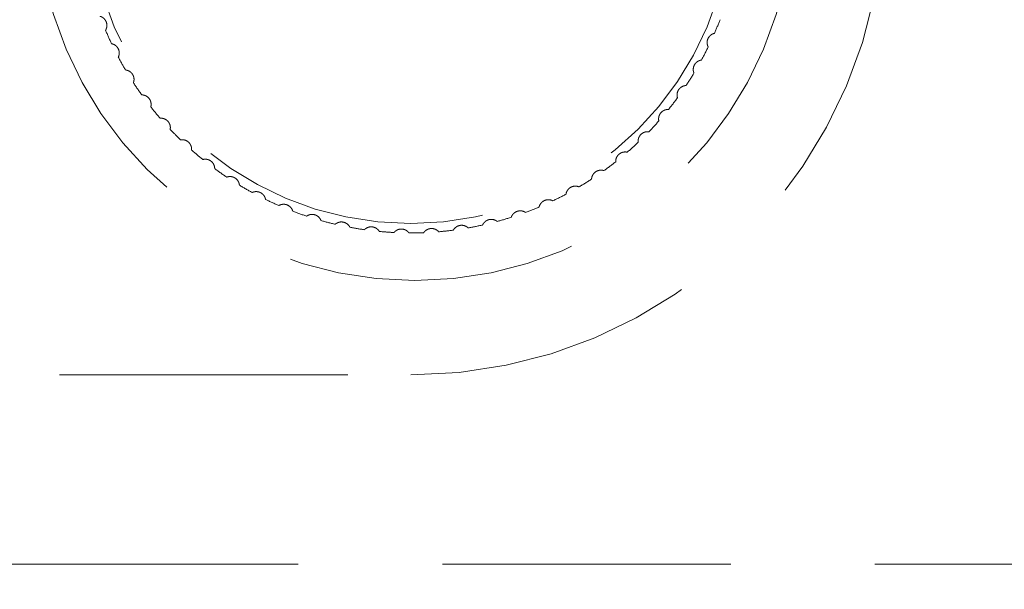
# Model space of a CAD drawing. Header units: millimetres. Extents: x 7 to 412, y 5 to 291.
# Tile 13 of 79: x 125.23 to 129.57, y 122.86 to 125.36. Entities that reach past the tile are written whole.
import ezdxf

# ---------------------------------------------------------------- set-up
doc = ezdxf.new("R2010")
doc.units = ezdxf.units.MM
doc.linetypes.add('HIDDEN', pattern=[1.905, 1.27, -0.635])

msp = doc.modelspace()

# ---------------------------------------------------------------- linework, layer by layer
at = {"color": 7, "linetype": 'HIDDEN', "lineweight": 18}
for p, q in [((117.78817, 123.80026), (126.95484, 123.80026)), ((143.60484, 122.96693), (101.13817, 122.96693))]:
    msp.add_line(p, q, dxfattribs=at)
for centre, radius in [((126.97288, 125.88251), 1.66667), ((126.95484, 125.8836), 1.41667)]:
    msp.add_circle(centre, radius, dxfattribs=at)
for radius, start, end in [(2.08333, 270, 90), (1.45833, 336.56951, 339.11525), (1.45833, 202.85523, 205.40096), (1.45833, 331.42666, 333.97239), (1.45833, 207.99809, 210.54382), (1.45833, 326.2838, 328.82953), (1.45833, 213.14094, 215.68667), (1.45833, 321.14094, 323.68667), (1.45833, 218.2838, 220.82953), (1.45833, 315.99809, 318.54382), (1.45833, 223.42666, 225.97239), (1.45833, 310.85523, 313.40096), (1.45833, 228.56951, 231.11525), (1.45833, 305.71237, 308.2581), (1.45833, 233.71237, 236.2581), (1.45833, 238.85523, 241.40096), (1.45833, 300.56951, 303.11525), (1.45833, 295.42666, 297.97239), (1.45833, 243.99809, 246.54382), (1.45833, 249.14094, 251.68667), (1.45833, 290.2838, 292.82953), (1.45833, 254.2838, 256.82953), (1.45833, 285.14094, 287.68667), (1.45833, 259.42666, 261.97239), (1.45833, 264.56951, 267.11525), (1.45833, 269.71237, 272.2581), (1.45833, 274.85523, 277.40096), (1.45833, 279.99809, 282.54382)]:
    msp.add_arc((126.95484, 125.8836), radius, start, end, dxfattribs=at)
at = {"color": 7, "linetype": 'Continuous', "lineweight": 25}
for points, knots in [([(204.88955, 125.88251), (204.88104, 125.31421), (204.864, 124.17671), (204.72627, 122.47276), (204.50662, 120.7725), (204.19719, 119.07778), (203.80051, 117.39043), (203.31643, 115.71226), (202.74564, 114.04509), (202.08874, 112.3907), (201.34645, 110.75088), (200.51959, 109.12738), (199.60905, 107.52193), (198.61583, 105.93626), (197.541, 104.37204), (196.38572, 102.83096), (195.15125, 101.31465), (193.83891, 99.82473), (192.45012, 98.36278), (190.88635, 96.83249), (189.13295, 95.24549), (187.17653, 93.61508), (185.12034, 92.03449), (182.96756, 90.50613), (180.77265, 89.06592), (178.54471, 87.71079), (176.29202, 86.43771), (173.96702, 85.2176), (171.57282, 84.0521), (169.11263, 82.94277), (166.43673, 81.82729), (163.53838, 80.72152), (160.41249, 79.64237), (157.21576, 78.64941), (153.9341, 77.73892), (150.57265, 76.91462), (147.13696, 76.18007), (143.65348, 75.54154), (140.12893, 75.00027), (136.59144, 74.55995), (133.04825, 74.21936), (129.5064, 73.97708), (125.95129, 73.83153), (122.36796, 73.78269), (118.76312, 73.83272), (115.14369, 73.9836), (111.53826, 74.23474), (107.95379, 74.58566), (104.41818, 75.03303), (100.93771, 75.57394), (97.51836, 76.20532), (94.14534, 76.92929), (90.99023, 77.70391), (88.0515, 78.51216), (85.32604, 79.33802), (82.6503, 80.22635), (80.02789, 81.17597), (77.46231, 82.1856), (75.00382, 83.23394), (72.65252, 84.3155), (70.40795, 85.42488), (68.22539, 86.58255), (66.10743, 87.78715), (63.96557, 89.09274), (61.81154, 90.50613), (59.65876, 92.03449), (57.60256, 93.61508), (55.64614, 95.24549), (53.89275, 96.83249), (52.32898, 98.36278), (50.94018, 99.82473), (49.62784, 101.31465), (48.39337, 102.83096), (47.2381, 104.37204), (46.16327, 105.93626), (45.17005, 107.52193), (44.25951, 109.12738), (43.43264, 110.75088), (42.69035, 112.3907), (42.03345, 114.04509), (41.46266, 115.71226), (40.97861, 117.39043), (40.58183, 119.07778), (40.27277, 120.7725), (40.05176, 122.47276), (39.91906, 124.17671), (39.87481, 125.88251), (39.91906, 127.58831), (40.05176, 129.29225), (40.27277, 130.99251), (40.58183, 132.68723), (40.97861, 134.37458), (41.46266, 136.05275), (42.03345, 137.71992), (42.69035, 139.37431), (43.43264, 141.01413), (44.25951, 142.63764), (45.17005, 144.24308), (46.16327, 145.82876), (47.2381, 147.39297), (48.39337, 148.93405), (49.62784, 150.45036), (50.94018, 151.94028), (52.32898, 153.40223), (53.89275, 154.93252), (55.64614, 156.51952), (57.60256, 158.14993), (59.65876, 159.73053), (61.81154, 161.25888), (64.00645, 162.6991), (66.23439, 164.05422), (68.48708, 165.32731), (70.81208, 166.54741), (73.20628, 167.71291), (75.66646, 168.82225), (78.34237, 169.93772), (81.24072, 171.04349), (84.36661, 172.12264), (87.56333, 173.1156), (90.845, 174.02609), (94.20644, 174.85039), (97.64213, 175.58495), (101.12562, 176.22347), (104.65017, 176.76474), (108.18765, 177.20506), (111.73084, 177.54566), (115.27269, 177.78793), (118.8278, 177.93348), (122.41113, 177.98232), (126.01598, 177.9323), (129.6354, 177.78142), (133.24084, 177.53027), (136.82531, 177.17935), (140.36091, 176.73199), (143.84138, 176.19108), (147.26074, 175.55969), (150.63376, 174.83573), (153.78887, 174.06111), (156.72759, 173.25285), (159.45306, 172.427), (162.12879, 171.53867), (164.75121, 170.58905), (167.31678, 169.57941), (169.77527, 168.53107), (172.12658, 167.44951), (174.37115, 166.34014), (176.55371, 165.18246), (178.67166, 163.97786), (180.81353, 162.67227), (182.96756, 161.25888), (185.12034, 159.73053), (187.17653, 158.14993), (189.13295, 156.51952), (190.88635, 154.93252), (192.45012, 153.40223), (193.83891, 151.94028), (195.15125, 150.45036), (196.38572, 148.93405), (197.541, 147.39297), (198.61583, 145.82876), (199.60905, 144.24308), (200.51959, 142.63764), (201.34645, 141.01413), (202.08874, 139.37431), (202.74564, 137.71992), (203.31643, 136.05275), (203.80051, 134.37458), (204.19719, 132.68723), (204.50662, 130.99251), (204.72627, 129.29225), (204.864, 127.58831), (204.88104, 126.4508), (204.88955, 125.88251)], [0, 0, 0, 0, 0.0039811, 0.0079686, 0.0119688, 0.0159881, 0.0200325, 0.0241079, 0.0282198, 0.0323736, 0.0365742, 0.0408262, 0.0451339, 0.049501, 0.053931, 0.0584268, 0.0629912, 0.0676263, 0.0723338, 0.0771153, 0.082952, 0.0888979, 0.0949532, 0.1011177, 0.1073906, 0.1133417, 0.1193843, 0.1255161, 0.1317347, 0.1380374, 0.1444209, 0.1520434, 0.1597672, 0.1675857, 0.1754917, 0.1836237, 0.1918303, 0.2001028, 0.2084323, 0.2168096, 0.2250746, 0.2333675, 0.2416789, 0.2499998, 0.2584718, 0.266934, 0.2753765, 0.2837896, 0.2921638, 0.3003414, 0.3084635, 0.3165217, 0.3245078, 0.3312215, 0.3378729, 0.3444577, 0.3509717, 0.3574109, 0.3637716, 0.3696941, 0.3755413, 0.3813108, 0.3870008, 0.3926094, 0.3988823, 0.4050468, 0.4111021, 0.417048, 0.4228847, 0.4276662, 0.4323737, 0.4370088, 0.4415732, 0.446069, 0.450499, 0.4548661, 0.4591738, 0.4634258, 0.4676264, 0.4717802, 0.4758921, 0.4799675, 0.4840119, 0.4880312, 0.4920314, 0.4960189, 0.5, 0.5039811, 0.5079686, 0.5119688, 0.5159881, 0.5200325, 0.5241079, 0.5282198, 0.5323736, 0.5365742, 0.5408262, 0.5451339, 0.549501, 0.553931, 0.5584268, 0.5629912, 0.5676263, 0.5723338, 0.5771153, 0.582952, 0.5888979, 0.5949532, 0.6011177, 0.6073906, 0.6133417, 0.6193843, 0.6255161, 0.6317347, 0.6380374, 0.6444209, 0.6520434, 0.6597672, 0.6675857, 0.6754917, 0.6836237, 0.6918303, 0.7001028, 0.7084323, 0.7168096, 0.7250746, 0.7333675, 0.7416789, 0.7499998, 0.7584718, 0.766934, 0.7753765, 0.7837896, 0.7921638, 0.8003414, 0.8084635, 0.8165217, 0.8245078, 0.8312215, 0.8378729, 0.8444577, 0.8509717, 0.8574109, 0.8637716, 0.8696941, 0.8755413, 0.8813108, 0.8870008, 0.8926094, 0.8988823, 0.9050468, 0.9111021, 0.917048, 0.9228847, 0.9276662, 0.9323737, 0.9370088, 0.9415732, 0.946069, 0.950499, 0.9548661, 0.9591738, 0.9634258, 0.9676264, 0.9717802, 0.9758921, 0.9799675, 0.9840119, 0.9880312, 0.9920314, 0.9960189, 1, 1, 1, 1]), ([(204.80621, 125.88251), (204.79604, 126.50376), (204.77569, 127.74697), (204.6108, 129.60884), (204.34815, 131.46226), (204.0262, 133.07186), (203.68917, 134.44022), (203.3683, 135.57572), (203.00748, 136.7065), (202.60671, 137.83256), (202.13436, 139.0344), (201.58065, 140.30849), (200.93532, 141.65029), (200.23282, 142.98058), (199.47955, 144.28825), (198.77454, 145.41777), (198.13842, 146.37598), (197.58015, 147.17863), (197.00058, 147.97507), (196.39971, 148.76529), (195.77754, 149.54931), (194.96043, 150.537), (193.92693, 151.71727), (192.65216, 153.07418), (191.32113, 154.39769), (190.16476, 155.47476), (189.21037, 156.32231), (188.46935, 156.9596), (187.71311, 157.58964), (186.94164, 158.21244), (186.15494, 158.82801), (184.98075, 159.71867), (183.39197, 160.86269), (181.35554, 162.22671), (179.6795, 163.27104), (178.3986, 164.03029), (177.5377, 164.52627), (176.66525, 165.01478), (175.78127, 165.49579), (174.88576, 165.96933), (173.66333, 166.59743), (172.10199, 167.36511), (170.18771, 168.25163), (168.23551, 169.10214), (166.24538, 169.91662), (164.21735, 170.69508), (162.18375, 171.42588), (160.21512, 172.08799), (158.31829, 172.68638), (156.46654, 173.23467), (154.59443, 173.75352), (152.70194, 174.24293), (150.78908, 174.7029), (148.43674, 175.22677), (145.63752, 175.78574), (142.38409, 176.34401), (139.0971, 176.81759), (135.78838, 177.2051), (132.46558, 177.50695), (129.13621, 177.72264), (125.79597, 177.85259), (122.56967, 177.89513), (119.46414, 177.86121), (116.48571, 177.76054), (113.51615, 177.59182), (110.54908, 177.35453), (108.0175, 177.09298), (105.9201, 176.83738), (104.26155, 176.61279), (102.61142, 176.36676), (100.9697, 176.0993), (99.3364, 175.8104), (97.7115, 175.50006), (95.8033, 175.10841), (93.62113, 174.62058), (91.1758, 174.01796), (88.76416, 173.36692), (86.3862, 172.66747), (84.01837, 171.91204), (81.91172, 171.18524), (80.06032, 170.50393), (78.48106, 169.8923), (76.92498, 169.25877), (75.39207, 168.60332), (73.88235, 167.92597), (72.3958, 167.22668), (70.66457, 166.37352), (68.70612, 165.3502), (66.53047, 164.12949), (64.39008, 162.84026), (62.29104, 161.48085), (60.23208, 160.04475), (58.50452, 158.74535), (57.08293, 157.60745), (55.95969, 156.66513), (54.86071, 155.69824), (53.7797, 154.69951), (52.71924, 153.66856), (51.69076, 152.61454), (50.70226, 151.54523), (49.68965, 150.38735), (48.66296, 149.13716), (47.63378, 147.79047), (46.66644, 146.4256), (45.74744, 145.02193), (44.88079, 143.57967), (44.07108, 142.09896), (43.33227, 140.60302), (42.62263, 138.99754), (41.95902, 137.27974), (41.36125, 135.44748), (40.8667, 133.59566), (40.47563, 131.72053), (40.19136, 129.82477), (40.01735, 127.91741), (39.95707, 126.08082), (39.99556, 124.31865), (40.11925, 122.63294), (40.32974, 120.951), (40.62362, 119.29218), (40.9968, 117.6584), (41.44584, 116.05134), (41.97458, 114.45434), (42.57568, 112.88657), (43.24486, 111.3494), (43.97853, 109.84418), (44.78376, 108.35465), (45.64422, 106.90842), (46.55427, 105.50536), (47.50898, 104.14538), (48.52439, 102.80389), (49.63316, 101.44072), (50.84012, 100.05993), (52.15, 98.66607), (53.51619, 97.3106), (54.92268, 96.00546), (56.36453, 94.74991), (57.85112, 93.53285), (59.30646, 92.41152), (60.72051, 91.38004), (62.08444, 90.43326), (63.48505, 89.50787), (64.90433, 88.61518), (66.33989, 87.75477), (67.78951, 86.92634), (69.26992, 86.11987), (70.88841, 85.27968), (72.64906, 84.4134), (74.55594, 83.52944), (76.50063, 82.68119), (78.48313, 81.86863), (80.50344, 81.09176), (82.5325, 80.36106), (84.62309, 79.65633), (86.77319, 78.98095), (89.01046, 78.33022), (91.27802, 77.72201), (93.57588, 77.15634), (96.08677, 76.59207), (98.81154, 76.04359), (101.75068, 75.52699), (104.71808, 75.07965), (107.69943, 74.70344), (110.65968, 74.40057), (113.59207, 74.16844), (116.50438, 74.00404), (119.42515, 73.90509), (122.36882, 73.87144), (125.32974, 73.90415), (128.30221, 74.00489), (131.26606, 74.17343), (134.23357, 74.41079), (136.86609, 74.68284), (139.16338, 74.9657), (141.11353, 75.23698), (143.05188, 75.53795), (144.97845, 75.86864), (146.89323, 76.22902), (148.98931, 76.65869), (151.25881, 77.16832), (153.69292, 77.7704), (156.0937, 78.42052), (158.46114, 79.11866), (160.821, 79.87309), (162.92334, 80.59965), (164.77395, 81.28187), (166.35376, 81.89481), (167.91056, 82.5298), (169.44433, 83.18684), (170.9551, 83.86592), (172.44284, 84.56707), (174.00421, 85.33794), (175.63231, 86.18345), (177.3195, 87.10935), (178.97602, 88.06952), (180.60921, 89.06955), (182.21609, 90.10964), (183.78465, 91.18373), (185.32847, 92.30241), (186.84405, 93.46641), (188.32755, 94.67667), (189.7681, 95.92628), (191.17625, 97.22766), (192.54687, 98.58181), (193.86247, 99.97577), (195.07467, 101.35647), (196.18806, 102.71903), (197.20729, 104.05912), (198.16534, 105.41709), (199.07892, 106.81861), (199.94323, 108.26353), (200.75274, 109.7517), (201.49024, 111.25439), (202.19618, 112.86393), (202.85434, 114.58281), (203.44577, 116.4129), (203.93458, 118.26379), (204.32127, 120.14196), (204.59907, 122.04514), (204.77387, 123.96225), (204.79544, 125.24263), (204.80621, 125.88251)], [0, 0, 0, 0, 0.0043572, 0.0087194, 0.0131006, 0.0174828, 0.0202269, 0.0229843, 0.0257581, 0.0285513, 0.031367, 0.0348146, 0.0382935, 0.0418086, 0.0453648, 0.0488769, 0.0511464, 0.0534319, 0.0557345, 0.0580552, 0.0603949, 0.0627548, 0.0670464, 0.071397, 0.0758117, 0.0802106, 0.0824799, 0.0847648, 0.087066, 0.089384, 0.0917194, 0.0940726, 0.0997216, 0.1054495, 0.1112626, 0.1135711, 0.115894, 0.1182318, 0.1205847, 0.1229531, 0.1253374, 0.1302249, 0.1351563, 0.140134, 0.1451606, 0.1502387, 0.1553705, 0.1603174, 0.1648068, 0.1693216, 0.1738633, 0.1784332, 0.1830326, 0.1876629, 0.1953373, 0.2030528, 0.210815, 0.2186294, 0.2264179, 0.2342163, 0.2420297, 0.2498634, 0.2568468, 0.263813, 0.2707658, 0.2777087, 0.2846903, 0.2886165, 0.2925295, 0.2964301, 0.300319, 0.3041968, 0.3080645, 0.3119225, 0.3178606, 0.3237479, 0.3295872, 0.3353813, 0.3411333, 0.3470198, 0.3510117, 0.3549709, 0.3588987, 0.3627962, 0.3666647, 0.3705052, 0.3743192, 0.3802023, 0.3860028, 0.3918158, 0.3977265, 0.4035414, 0.4094211, 0.412886, 0.4163133, 0.4197046, 0.4231528, 0.4266358, 0.430078, 0.4334816, 0.4368493, 0.4408664, 0.444827, 0.4487359, 0.4525985, 0.4565929, 0.4605355, 0.4644332, 0.4682927, 0.4728447, 0.4773446, 0.4818054, 0.4862829, 0.4907737, 0.4952445, 0.4997102, 0.5036561, 0.507603, 0.5115612, 0.5155411, 0.519415, 0.5233121, 0.5272412, 0.5312109, 0.5350858, 0.5389975, 0.5429532, 0.5469597, 0.5507987, 0.5546814, 0.5586128, 0.5625979, 0.5670046, 0.5714742, 0.5760121, 0.5805016, 0.5849309, 0.5894211, 0.5939762, 0.5978164, 0.6016975, 0.6056216, 0.6095908, 0.6134576, 0.6173607, 0.6213017, 0.6252822, 0.6301514, 0.6350645, 0.6400241, 0.6450325, 0.6500924, 0.655206, 0.660159, 0.6655667, 0.6710134, 0.6765016, 0.6820336, 0.6876119, 0.6945524, 0.701528, 0.7085426, 0.7156005, 0.7226046, 0.7294139, 0.7362325, 0.743064, 0.7499117, 0.7568807, 0.763833, 0.7707724, 0.7777025, 0.7847134, 0.7893349, 0.793938, 0.7985239, 0.8030939, 0.807649, 0.8121905, 0.8181021, 0.8239636, 0.8297778, 0.8355476, 0.8412757, 0.8471551, 0.8511487, 0.8551103, 0.8590409, 0.8629418, 0.8668141, 0.870659, 0.8744779, 0.8790278, 0.8835265, 0.8879765, 0.8924571, 0.8969583, 0.9014018, 0.9057907, 0.91033, 0.9148046, 0.9192184, 0.9237048, 0.9282521, 0.9327309, 0.9371471, 0.9411372, 0.9450714, 0.9489547, 0.9527921, 0.956804, 0.9607617, 0.9646721, 0.9685421, 0.9730864, 0.9775769, 0.9820266, 0.9865082, 0.99102, 0.9955122, 1, 1, 1, 1])]:
    msp.add_open_spline(points, degree=3, knots=knots, dxfattribs=at)
at = {"color": 7, "linetype": 'HIDDEN', "lineweight": 18}
for points, knots in [([(204.05646, 125.88251), (204.0458, 125.25452), (204.02446, 123.99781), (203.8522, 122.11833), (203.57829, 120.24713), (203.19362, 118.38691), (202.70426, 116.54875), (202.11359, 114.73779), (201.43092, 112.97022), (200.65873, 111.23998), (199.80438, 109.55377), (198.86781, 107.9039), (197.8548, 106.29433), (196.77275, 104.73085), (195.62608, 103.21294), (194.37947, 101.69216), (193.02363, 100.16678), (191.55834, 98.64544), (190.03352, 97.17871), (188.45313, 95.76533), (186.82132, 94.40483), (185.14323, 93.09773), (183.36838, 91.80343), (181.49908, 90.5292), (179.53432, 89.27929), (177.53589, 88.09122), (175.50316, 86.96108), (173.24994, 85.78931), (170.76814, 84.59324), (168.05294, 83.3921), (165.30072, 82.27614), (162.52527, 81.24661), (159.74853, 80.30652), (156.96824, 79.44954), (154.18926, 78.67279), (151.38914, 77.96689), (148.45483, 77.30474), (145.3697, 76.69248), (142.14552, 76.14306), (138.89873, 75.67821), (135.63804, 75.29836), (132.35865, 75.00218), (129.06559, 74.79007), (125.76117, 74.66193), (122.3252, 74.61656), (118.76369, 74.6654), (115.08416, 74.82066), (111.41589, 75.08038), (108.21348, 75.39991), (105.47474, 75.73885), (103.19023, 76.06451), (100.91145, 76.43289), (98.64039, 76.8444), (96.16509, 77.3422), (93.49549, 77.94113), (90.62724, 78.66225), (87.77735, 79.45872), (84.94247, 80.33452), (82.33535, 81.22062), (79.95638, 82.09828), (77.7988, 82.9519), (75.66479, 83.85605), (73.55691, 84.81144), (71.4316, 85.84109), (69.29143, 86.9513), (67.13958, 88.14928), (65.02419, 89.41369), (62.94236, 90.7509), (60.90222, 92.16148), (59.05542, 93.53875), (57.3987, 94.86306), (55.9222, 96.11961), (54.48774, 97.42208), (53.09798, 98.77155), (51.75789, 100.16743), (50.47455, 101.60642), (49.25672, 103.08161), (48.10235, 104.59864), (47.01413, 106.15896), (45.99561, 107.76368), (45.05176, 109.41095), (44.18849, 111.09754), (43.40572, 112.83232), (42.71306, 114.60469), (42.11521, 116.41386), (41.61964, 118.24433), (41.22849, 120.09525), (40.94369, 121.96657), (40.76802, 123.85497), (40.70665, 125.67912), (40.74537, 127.42906), (40.8696, 129.09785), (41.08012, 130.75978), (41.37418, 132.40178), (41.74974, 134.02587), (42.20137, 135.61942), (42.72911, 137.19231), (43.35598, 138.80863), (44.09509, 140.47224), (44.95167, 142.16864), (45.88952, 143.82482), (46.89989, 145.43348), (47.97565, 146.99144), (49.11484, 148.5034), (50.37698, 150.04733), (51.77474, 151.62101), (53.31396, 153.2144), (54.91711, 154.74639), (56.57574, 156.21542), (58.28139, 157.62033), (60.14777, 159.05342), (62.18104, 160.5022), (64.3869, 161.95456), (66.64795, 163.3322), (68.96096, 164.6375), (71.41011, 165.91801), (73.99102, 167.16255), (76.69868, 168.36109), (79.43527, 169.47194), (82.19664, 170.498), (84.96626, 171.43767), (87.74677, 172.29667), (90.53397, 173.07748), (93.34836, 173.78835), (96.30848, 174.4572), (99.42695, 175.07615), (102.68699, 175.63062), (105.96497, 176.09798), (109.24006, 176.47692), (112.52192, 176.77055), (115.7974, 176.97905), (119.07602, 177.10429), (122.35196, 177.14651), (125.62751, 177.10618), (128.90401, 176.98296), (132.1766, 176.77666), (135.45379, 176.48558), (138.72343, 176.10959), (141.99828, 175.64522), (145.25847, 175.09339), (148.39771, 174.47288), (151.39549, 173.79726), (154.26369, 173.07302), (157.1022, 172.27657), (159.91554, 171.40459), (162.49946, 170.52449), (164.86416, 169.65082), (167.01777, 168.79776), (169.15404, 167.8916), (171.2699, 166.93131), (173.40985, 165.89283), (175.56733, 164.77112), (177.73428, 163.56118), (179.85526, 162.28908), (181.93037, 160.95145), (183.95659, 159.54595), (185.78874, 158.17588), (187.43764, 156.85465), (188.91263, 155.59643), (190.35132, 154.28674), (191.74828, 152.92609), (193.097, 151.51588), (194.38276, 150.06738), (195.59679, 148.58919), (196.74065, 147.07822), (197.81885, 145.52464), (198.82964, 143.9246), (199.77018, 142.27501), (200.6328, 140.58001), (201.41258, 138.83929), (202.09975, 137.06601), (202.69118, 135.25984), (203.1821, 133.42623), (203.57039, 131.56363), (203.84861, 129.67983), (204.02392, 127.78326), (204.04562, 126.51574), (204.05646, 125.88251)], [0, 0, 0, 0, 0.0044535, 0.0089123, 0.013375, 0.0178612, 0.0223777, 0.0268599, 0.0313652, 0.035811, 0.0402932, 0.0447675, 0.0492623, 0.0537779, 0.0582495, 0.0627516, 0.0677218, 0.0727207, 0.0777294, 0.0827248, 0.0877557, 0.0927955, 0.0978091, 0.1033337, 0.1088386, 0.1143229, 0.1198214, 0.1253325, 0.1323343, 0.139358, 0.1463875, 0.1533955, 0.1603514, 0.1671777, 0.1740285, 0.1808151, 0.1876575, 0.1953621, 0.2031212, 0.2108528, 0.218623, 0.2264023, 0.2342048, 0.2420258, 0.2498548, 0.2585749, 0.2672857, 0.2759726, 0.2846547, 0.290109, 0.2955451, 0.3010211, 0.3064808, 0.3119145, 0.3189283, 0.3258842, 0.3328891, 0.339914, 0.3469263, 0.352417, 0.3578976, 0.3633822, 0.3688538, 0.3743106, 0.3801306, 0.3859521, 0.3917764, 0.3976076, 0.4034985, 0.4093651, 0.4139442, 0.4185399, 0.4231143, 0.4276843, 0.4322768, 0.4368361, 0.4413568, 0.4458414, 0.4503533, 0.4548455, 0.459318, 0.4638142, 0.4682788, 0.4728114, 0.4773049, 0.4817868, 0.486255, 0.4907158, 0.4952049, 0.4996991, 0.5036536, 0.5076144, 0.5115628, 0.5155303, 0.5194409, 0.5233813, 0.5272735, 0.531204, 0.5356733, 0.5401797, 0.5446778, 0.5491681, 0.5536489, 0.5581024, 0.5625916, 0.5677896, 0.5730266, 0.5783007, 0.5835135, 0.5887382, 0.5939707, 0.6002005, 0.6064419, 0.6126992, 0.6189763, 0.6252762, 0.6322983, 0.6392954, 0.6462749, 0.6532433, 0.6601865, 0.6670163, 0.673882, 0.6807143, 0.6876029, 0.6954045, 0.7032615, 0.7110547, 0.7188868, 0.7266432, 0.7344227, 0.7421635, 0.7499122, 0.7576576, 0.7653956, 0.7731656, 0.7809128, 0.7887289, 0.7965065, 0.8043702, 0.8121788, 0.8192003, 0.8261638, 0.8331584, 0.8401083, 0.8470521, 0.8525168, 0.8579872, 0.8634803, 0.868974, 0.8744661, 0.8803494, 0.8862187, 0.8920667, 0.8978885, 0.9037266, 0.9095537, 0.9141113, 0.9187111, 0.9233025, 0.927908, 0.9325399, 0.9371399, 0.9416422, 0.9461038, 0.9505778, 0.9550511, 0.959523, 0.9640414, 0.9685354, 0.9730459, 0.9775241, 0.9820089, 0.9865027, 0.9910111, 0.9955093, 1, 1, 1, 1]), ([(125.58671, 125.37865), (125.58704, 125.37856), (125.58769, 125.37839), (125.59278, 125.3766), (125.59967, 125.37273), (125.60672, 125.36647), (125.61255, 125.35814), (125.61633, 125.34804), (125.61734, 125.33733), (125.61583, 125.32797), (125.61337, 125.32145), (125.61138, 125.3178), (125.61112, 125.31737), (125.611, 125.31717)], [0, 0, 0, 0, 0.0955419, 0.1913922, 0.2838681, 0.3704907, 0.4590396, 0.5537833, 0.6514548, 0.7453765, 0.8328407, 0.9202084, 1, 1, 1, 1]), ([(128.26527, 125.24367), (128.26511, 125.24397), (128.26478, 125.24456), (128.26256, 125.24947), (128.2606, 125.25713), (128.26025, 125.26654), (128.26224, 125.27652), (128.26693, 125.28623), (128.27397, 125.29436), (128.28178, 125.29974), (128.28819, 125.30247), (128.29221, 125.30356), (128.29269, 125.30366), (128.29292, 125.30371)], [0, 0, 0, 0, 0.0955419, 0.1913922, 0.2838681, 0.3704907, 0.4590396, 0.5537833, 0.6514548, 0.7453765, 0.8328407, 0.9202084, 1, 1, 1, 1]), ([(125.63748, 125.25804), (125.63782, 125.25799), (125.63848, 125.25787), (125.64371, 125.25655), (125.65092, 125.25331), (125.6585, 125.24771), (125.66505, 125.23993), (125.66973, 125.23022), (125.67169, 125.21964), (125.67102, 125.21018), (125.66916, 125.20346), (125.66751, 125.19965), (125.66729, 125.1992), (125.66718, 125.19899)], [0, 0, 0, 0, 0.0955419, 0.1913922, 0.2838681, 0.3704907, 0.4590396, 0.5537833, 0.6514548, 0.7453765, 0.8328407, 0.9202084, 1, 1, 1, 1]), ([(128.20263, 125.12878), (128.2025, 125.12909), (128.20222, 125.12971), (128.20045, 125.1348), (128.19918, 125.1426), (128.19968, 125.15201), (128.20256, 125.16177), (128.2081, 125.17102), (128.21584, 125.17849), (128.2241, 125.18314), (128.23073, 125.18529), (128.23483, 125.18601), (128.23532, 125.18607), (128.23555, 125.1861)], [0, 0, 0, 0, 0.0955419, 0.1913922, 0.2838681, 0.3704907, 0.4590396, 0.5537833, 0.6514548, 0.7453765, 0.8328407, 0.9202084, 1, 1, 1, 1]), ([(125.69886, 125.14248), (125.6992, 125.14245), (125.69987, 125.1424), (125.7052, 125.14154), (125.71267, 125.13896), (125.72072, 125.13407), (125.72794, 125.12691), (125.73347, 125.11765), (125.73637, 125.10729), (125.73655, 125.09781), (125.7353, 125.09096), (125.734, 125.087), (125.73382, 125.08654), (125.73373, 125.08632)], [0, 0, 0, 0, 0.0955419, 0.1913922, 0.2838681, 0.3704907, 0.4590396, 0.5537833, 0.6514548, 0.7453765, 0.8328407, 0.9202084, 1, 1, 1, 1]), ([(128.12995, 125.01997), (128.12984, 125.02029), (128.12962, 125.02093), (128.12832, 125.02616), (128.12775, 125.03404), (128.12909, 125.04337), (128.13284, 125.05283), (128.13918, 125.06155), (128.14756, 125.06829), (128.1562, 125.07218), (128.163, 125.07373), (128.16715, 125.07408), (128.16764, 125.0741), (128.16788, 125.07411)], [0, 0, 0, 0, 0.0955419, 0.1913922, 0.2838681, 0.3704907, 0.4590396, 0.5537833, 0.6514548, 0.7453765, 0.8328407, 0.9202084, 1, 1, 1, 1]), ([(125.77035, 125.03287), (125.77069, 125.03288), (125.77137, 125.03289), (125.77674, 125.03251), (125.78442, 125.03061), (125.79287, 125.02646), (125.80071, 125.01997), (125.80705, 125.01125), (125.81086, 125.00119), (125.8119, 124.99177), (125.81126, 124.98483), (125.81032, 124.98078), (125.81018, 124.9803), (125.81012, 124.98008)], [0, 0, 0, 0, 0.0955419, 0.1913922, 0.2838681, 0.3704907, 0.4590396, 0.5537833, 0.6514548, 0.7453765, 0.8328407, 0.9202084, 1, 1, 1, 1]), ([(128.0478, 124.91811), (128.04773, 124.91844), (128.04757, 124.9191), (128.04673, 124.92442), (128.04688, 124.93233), (128.04905, 124.94149), (128.05362, 124.95058), (128.06072, 124.9587), (128.06968, 124.96466), (128.07863, 124.96776), (128.08554, 124.96869), (128.0897, 124.96867), (128.09019, 124.96864), (128.09043, 124.96863)], [0, 0, 0, 0, 0.0955419, 0.19139223, 0.28386809, 0.37049069, 0.45903964, 0.55378333, 0.65145477, 0.74537648, 0.83284069, 0.9202084, 1, 1, 1, 1]), ([(125.85138, 124.93012), (125.85171, 124.93016), (125.85239, 124.93023), (125.85778, 124.93033), (125.86559, 124.92913), (125.87438, 124.92575), (125.88277, 124.92), (125.88986, 124.91187), (125.89457, 124.9022), (125.89644, 124.89291), (125.89643, 124.88594), (125.89586, 124.88182), (125.89576, 124.88133), (125.89572, 124.8811)], [0, 0, 0, 0, 0.0955419, 0.1913922, 0.2838681, 0.3704907, 0.4590396, 0.5537833, 0.6514548, 0.7453765, 0.8328407, 0.9202084, 1, 1, 1, 1]), ([(127.95686, 124.82403), (127.95681, 124.82436), (127.95671, 124.82503), (127.95636, 124.83041), (127.95721, 124.83827), (127.96019, 124.8472), (127.96557, 124.85584), (127.97336, 124.86329), (127.98281, 124.86842), (127.99202, 124.87071), (127.99898, 124.87102), (128.00312, 124.87063), (128.00361, 124.87055), (128.00384, 124.87052)], [0, 0, 0, 0, 0.0955419, 0.1913922, 0.2838681, 0.3704907, 0.4590396, 0.5537833, 0.6514548, 0.7453765, 0.8328407, 0.9202084, 1, 1, 1, 1]), ([(125.94129, 124.83505), (125.94162, 124.83511), (125.94228, 124.83524), (125.94764, 124.83583), (125.95553, 124.83534), (125.96459, 124.83276), (125.97347, 124.82778), (125.98125, 124.82032), (125.98681, 124.81111), (125.98951, 124.80202), (125.99012, 124.79508), (125.98992, 124.79092), (125.98987, 124.79043), (125.98984, 124.7902)], [0, 0, 0, 0, 0.0955419, 0.19139223, 0.28386809, 0.37049069, 0.45903964, 0.55378333, 0.65145477, 0.74537648, 0.83284069, 0.9202084, 1, 1, 1, 1]), ([(127.85785, 124.73847), (127.85783, 124.73881), (127.85779, 124.73948), (127.85792, 124.74487), (127.85947, 124.75262), (127.86324, 124.76126), (127.86937, 124.76938), (127.8778, 124.7761), (127.88768, 124.78036), (127.89705, 124.78182), (127.90401, 124.7815), (127.9081, 124.78074), (127.90858, 124.78062), (127.90881, 124.78056)], [0, 0, 0, 0, 0.0955419, 0.1913922, 0.2838681, 0.3704907, 0.4590396, 0.5537833, 0.6514548, 0.7453765, 0.8328407, 0.9202084, 1, 1, 1, 1]), ([(126.03936, 124.74841), (126.03968, 124.74851), (126.04033, 124.7487), (126.04562, 124.74977), (126.05352, 124.74998), (126.06278, 124.74822), (126.07206, 124.74406), (126.08049, 124.73733), (126.08684, 124.72865), (126.09034, 124.71984), (126.09158, 124.71298), (126.09175, 124.70883), (126.09174, 124.70833), (126.09174, 124.7081)], [0, 0, 0, 0, 0.0955419, 0.19139223, 0.28386809, 0.37049069, 0.45903964, 0.55378333, 0.65145477, 0.74537648, 0.83284069, 0.9202084, 1, 1, 1, 1]), ([(127.75156, 124.66214), (127.75157, 124.66247), (127.7516, 124.66315), (127.75221, 124.66851), (127.75445, 124.67608), (127.75898, 124.68435), (127.76581, 124.69189), (127.77481, 124.69782), (127.78503, 124.70119), (127.79449, 124.70179), (127.80139, 124.70085), (127.8054, 124.69973), (127.80587, 124.69957), (127.80609, 124.69949)], [0, 0, 0, 0, 0.0955419, 0.1913922, 0.2838681, 0.3704907, 0.4590396, 0.5537833, 0.6514548, 0.7453765, 0.8328407, 0.9202084, 1, 1, 1, 1]), ([(126.1448, 124.67092), (126.14512, 124.67104), (126.14575, 124.67129), (126.15092, 124.67283), (126.15876, 124.67375), (126.16814, 124.67283), (126.17776, 124.66951), (126.18676, 124.66357), (126.19386, 124.6555), (126.19814, 124.64704), (126.19999, 124.64032), (126.20053, 124.63619), (126.20057, 124.6357), (126.20058, 124.63546)], [0, 0, 0, 0, 0.0955419, 0.1913922, 0.2838681, 0.3704907, 0.4590396, 0.5537833, 0.6514548, 0.7453765, 0.8328407, 0.9202084, 1, 1, 1, 1]), ([(126.25677, 124.60319), (126.25707, 124.60334), (126.25767, 124.60364), (126.26268, 124.60564), (126.27042, 124.60726), (126.27984, 124.60719), (126.28972, 124.60474), (126.29921, 124.59963), (126.30701, 124.59223), (126.31203, 124.58418), (126.31447, 124.57766), (126.31538, 124.5736), (126.31546, 124.57311), (126.3155, 124.57288)], [0, 0, 0, 0, 0.0955419, 0.1913922, 0.2838681, 0.3704907, 0.4590396, 0.5537833, 0.6514548, 0.7453765, 0.8328407, 0.9202084, 1, 1, 1, 1]), ([(127.63886, 124.59563), (127.6389, 124.59597), (127.63899, 124.59664), (127.64008, 124.60192), (127.64299, 124.60927), (127.64824, 124.61709), (127.65572, 124.62399), (127.66522, 124.62909), (127.6757, 124.63153), (127.68517, 124.63129), (127.69197, 124.62973), (127.69586, 124.62825), (127.69631, 124.62805), (127.69652, 124.62795)], [0, 0, 0, 0, 0.0955419, 0.1913922, 0.2838681, 0.3704907, 0.4590396, 0.5537833, 0.6514548, 0.7453765, 0.8328407, 0.9202084, 1, 1, 1, 1]), ([(126.37435, 124.54577), (126.37464, 124.54595), (126.37522, 124.5463), (126.38003, 124.54874), (126.38758, 124.55105), (126.39697, 124.55182), (126.40703, 124.55027), (126.41694, 124.54603), (126.42538, 124.53935), (126.4311, 124.53179), (126.43412, 124.52551), (126.43539, 124.52155), (126.43551, 124.52107), (126.43557, 124.52084)], [0, 0, 0, 0, 0.0955419, 0.1913922, 0.2838681, 0.3704907, 0.4590396, 0.5537833, 0.6514548, 0.7453765, 0.8328407, 0.9202084, 1, 1, 1, 1]), ([(127.52066, 124.5395), (127.52073, 124.53983), (127.52087, 124.54049), (127.52243, 124.54566), (127.52599, 124.55271), (127.53192, 124.56003), (127.53999, 124.56623), (127.54991, 124.57047), (127.56056, 124.57195), (127.56998, 124.57086), (127.5766, 124.5687), (127.58034, 124.56688), (127.58078, 124.56664), (127.58098, 124.56652)], [0, 0, 0, 0, 0.0955419, 0.1913922, 0.2838681, 0.3704907, 0.4590396, 0.5537833, 0.6514548, 0.7453765, 0.8328407, 0.9202084, 1, 1, 1, 1]), ([(126.49661, 124.49912), (126.49688, 124.49933), (126.49742, 124.49973), (126.502, 124.50259), (126.50932, 124.50556), (126.5186, 124.50717), (126.52876, 124.50653), (126.53901, 124.5032), (126.54801, 124.49731), (126.55438, 124.49029), (126.55795, 124.4843), (126.55957, 124.48047), (126.55974, 124.48), (126.55982, 124.47978)], [0, 0, 0, 0, 0.0955419, 0.1913922, 0.2838681, 0.3704907, 0.4590396, 0.5537833, 0.6514548, 0.7453765, 0.8328407, 0.9202084, 1, 1, 1, 1]), ([(127.3979, 124.4942), (127.398, 124.49452), (127.3982, 124.49516), (127.40022, 124.50016), (127.40439, 124.50687), (127.41096, 124.51363), (127.41955, 124.51908), (127.4298, 124.52241), (127.44055, 124.52293), (127.44983, 124.521), (127.45623, 124.51826), (127.4598, 124.51611), (127.4602, 124.51583), (127.4604, 124.5157)], [0, 0, 0, 0, 0.0955419, 0.1913922, 0.2838681, 0.3704907, 0.4590396, 0.5537833, 0.6514548, 0.7453765, 0.8328407, 0.9202084, 1, 1, 1, 1]), ([(126.62256, 124.46362), (126.62281, 124.46385), (126.62331, 124.4643), (126.62761, 124.46756), (126.63464, 124.47117), (126.64374, 124.47361), (126.65391, 124.47388), (126.66442, 124.47148), (126.67391, 124.46642), (126.68089, 124.46), (126.68498, 124.45436), (126.68694, 124.45069), (126.68714, 124.45024), (126.68724, 124.45002)], [0, 0, 0, 0, 0.0955419, 0.1913922, 0.2838681, 0.3704907, 0.4590396, 0.5537833, 0.6514548, 0.7453765, 0.8328407, 0.9202084, 1, 1, 1, 1]), ([(127.27157, 124.46007), (127.2717, 124.46038), (127.27196, 124.46101), (127.27441, 124.46581), (127.27917, 124.47212), (127.28632, 124.47826), (127.29536, 124.48292), (127.30587, 124.48532), (127.31662, 124.48487), (127.32569, 124.48212), (127.33183, 124.47881), (127.33518, 124.47635), (127.33556, 124.47604), (127.33575, 124.47589)], [0, 0, 0, 0, 0.0955419, 0.1913922, 0.2838681, 0.3704907, 0.4590396, 0.5537833, 0.6514548, 0.7453765, 0.8328407, 0.9202084, 1, 1, 1, 1]), ([(126.75118, 124.43955), (126.75141, 124.4398), (126.75187, 124.44029), (126.75586, 124.44392), (126.76253, 124.44816), (126.77138, 124.4514), (126.78149, 124.45258), (126.79217, 124.45113), (126.80208, 124.44694), (126.8096, 124.44118), (126.81418, 124.43592), (126.81646, 124.43244), (126.81671, 124.43201), (126.81682, 124.43181)], [0, 0, 0, 0, 0.0955419, 0.19139223, 0.28386809, 0.37049069, 0.45903964, 0.55378333, 0.65145477, 0.74537648, 0.83284069, 0.9202084, 1, 1, 1, 1]), ([(126.88144, 124.42711), (126.88165, 124.42738), (126.88207, 124.42791), (126.88571, 124.43188), (126.89198, 124.4367), (126.9005, 124.44072), (126.91046, 124.4428), (126.92123, 124.44232), (126.93147, 124.43903), (126.93948, 124.43396), (126.94452, 124.42914), (126.9471, 124.42588), (126.94738, 124.42547), (126.94752, 124.42528)], [0, 0, 0, 0, 0.0955419, 0.19139223, 0.28386809, 0.37049069, 0.45903964, 0.55378333, 0.65145477, 0.74537648, 0.83284069, 0.9202084, 1, 1, 1, 1]), ([(127.0123, 124.4264), (127.01248, 124.42668), (127.01285, 124.42725), (127.01612, 124.43153), (127.02193, 124.43689), (127.03006, 124.44166), (127.03979, 124.44463), (127.05056, 124.44511), (127.06106, 124.44275), (127.06949, 124.43842), (127.07493, 124.43407), (127.0778, 124.43105), (127.07812, 124.43068), (127.07827, 124.4305)], [0, 0, 0, 0, 0.0955419, 0.1913922, 0.2838681, 0.3704907, 0.4590396, 0.5537833, 0.6514548, 0.7453765, 0.8328407, 0.9202084, 1, 1, 1, 1]), ([(127.14269, 124.43741), (127.14285, 124.43771), (127.14316, 124.43831), (127.14604, 124.44287), (127.15134, 124.44873), (127.15901, 124.4542), (127.16844, 124.45803), (127.17912, 124.45948), (127.18979, 124.45807), (127.19857, 124.45452), (127.20439, 124.45067), (127.20751, 124.44792), (127.20786, 124.44758), (127.20803, 124.44741)], [0, 0, 0, 0, 0.0955419, 0.1913922, 0.2838681, 0.3704907, 0.4590396, 0.5537833, 0.6514548, 0.7453765, 0.8328407, 0.9202084, 1, 1, 1, 1])]:
    msp.add_open_spline(points, degree=3, knots=knots, dxfattribs=at)

doc.saveas('drawing.dxf')
